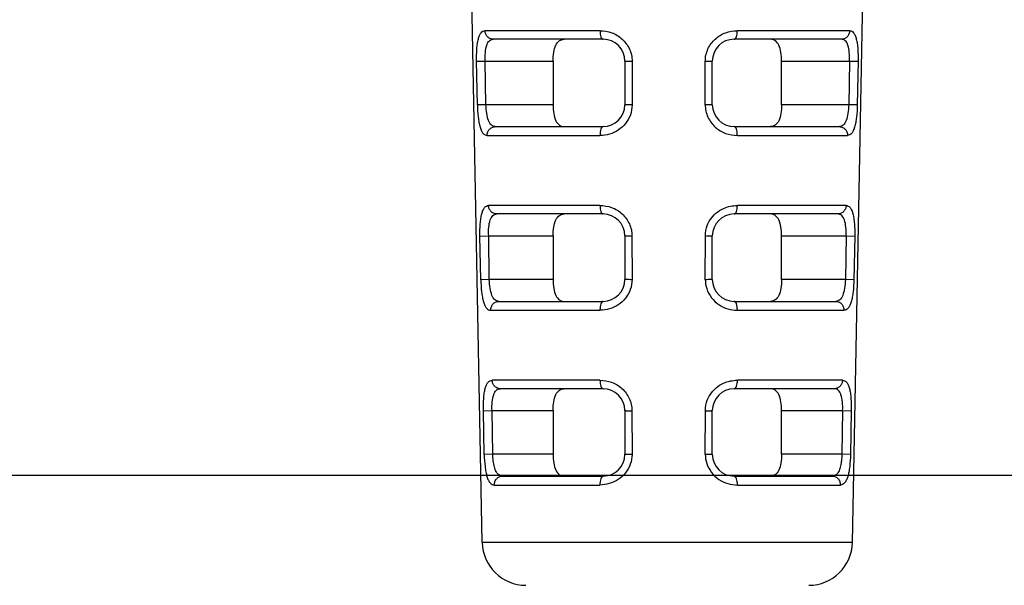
# Model space of a CAD drawing. Header units: millimetres. Extents: x 0 to 420, y 0 to 297.
# Tile 20 of 37: x 300 to 323, y 56 to 69. Entities that reach past the tile are written whole.
import ezdxf

# ---------------------------------------------------------------- set-up
doc = ezdxf.new("R2010")
doc.units = ezdxf.units.MM
doc.header["$LTSCALE"] = 23.1
doc.layers.get('0').update_dxf_attribs({"linetype": 'CONTINUOUS'})
doc.layers.add('00_COMPONENTS', color=7, linetype='CONTINUOUS')

msp = doc.modelspace()

# ---------------------------------------------------------------- linework, layer by layer
at = {"color": 7}
msp.add_line((235, 59), (415, 59), dxfattribs=at)
at = {"layer": '00_COMPONENTS', "color": 7}
for p, q in [((311.075, 57.463), (310.186, 104.188)), ((319.545, 57.463), (320.435, 104.188)), ((313.839, 68.982), (311.325, 68.982)), ((319.295, 68.982), (316.839, 68.982)), ((311.159, 67.482), (311.144, 68.482)), ((312.695, 68.482), (312.695, 67.482)), ((314.339, 68.482), (314.339, 67.482)), ((316.339, 67.482), (316.339, 68.482)), ((317.925, 67.482), (317.925, 68.482)), ((319.476, 68.482), (319.462, 67.482)), ((311.374, 66.982), (313.839, 66.982)), ((316.839, 66.982), (319.246, 66.982)), ((313.839, 64.982), (311.407, 64.982)), ((319.214, 64.982), (316.839, 64.982)), ((311.236, 63.482), (311.222, 64.482)), ((312.695, 64.482), (312.695, 63.482)), ((314.339, 64.482), (314.339, 63.482)), ((316.339, 63.482), (316.339, 64.482)), ((317.925, 63.482), (317.925, 64.482)), ((319.399, 64.482), (319.384, 63.482)), ((311.456, 62.982), (313.839, 62.982)), ((316.839, 62.982), (319.165, 62.982)), ((313.839, 60.982), (311.488, 60.982)), ((319.132, 60.982), (316.839, 60.982)), ((311.314, 59.482), (311.299, 60.482)), ((312.695, 60.482), (312.695, 59.482)), ((314.339, 60.482), (314.339, 59.482)), ((316.339, 59.482), (316.339, 60.482)), ((317.925, 59.482), (317.925, 60.482)), ((319.321, 60.482), (319.306, 59.482)), ((311.537, 58.982), (313.839, 58.982)), ((316.839, 58.982), (319.083, 58.982))]:
    msp.add_line(p, q, dxfattribs=at)
at = {"layer": '00_COMPONENTS', "color": 4}
for p, q in [((313.77, 69.178), (311.138, 69.178)), ((319.482, 69.178), (316.911, 69.178)), ((310.945, 68.478), (311.144, 68.482)), ((310.964, 67.478), (310.945, 68.478)), ((311.144, 68.482), (312.695, 68.482)), ((314.502, 68.478), (314.504, 67.478)), ((316.178, 67.478), (316.179, 68.478)), ((317.925, 68.482), (319.476, 68.482)), ((319.476, 68.482), (319.675, 68.478)), ((319.675, 68.478), (319.656, 67.478)), ((311.159, 67.482), (310.964, 67.478)), ((312.695, 67.482), (311.159, 67.482)), ((319.462, 67.482), (317.925, 67.482)), ((319.656, 67.478), (319.462, 67.482)), ((311.187, 66.778), (313.769, 66.778)), ((316.912, 66.778), (319.433, 66.778)), ((313.769, 65.178), (311.22, 65.178)), ((319.4, 65.178), (316.912, 65.178)), ((311.023, 64.478), (311.222, 64.482)), ((311.042, 63.478), (311.023, 64.478)), ((311.222, 64.482), (312.695, 64.482)), ((314.501, 64.478), (314.503, 63.478)), ((316.178, 63.478), (316.18, 64.478)), ((317.925, 64.482), (319.399, 64.482)), ((319.399, 64.482), (319.597, 64.478)), ((319.597, 64.478), (319.578, 63.478)), ((311.236, 63.482), (311.042, 63.478)), ((312.695, 63.482), (311.236, 63.482)), ((319.384, 63.482), (317.925, 63.482)), ((319.578, 63.478), (319.384, 63.482)), ((311.269, 62.778), (313.768, 62.778)), ((316.913, 62.778), (319.351, 62.778)), ((313.768, 61.178), (311.302, 61.178)), ((319.318, 61.178), (316.914, 61.178)), ((311.101, 60.478), (311.299, 60.482)), ((311.12, 59.478), (311.101, 60.478)), ((311.299, 60.482), (312.695, 60.482)), ((314.501, 60.478), (314.502, 59.478)), ((316.179, 59.478), (316.181, 60.478)), ((317.925, 60.482), (319.321, 60.482)), ((319.321, 60.482), (319.519, 60.478)), ((319.519, 60.478), (319.5, 59.478)), ((311.314, 59.482), (311.12, 59.478)), ((312.695, 59.482), (311.314, 59.482)), ((319.306, 59.482), (317.925, 59.482)), ((319.5, 59.478), (319.306, 59.482)), ((311.352, 58.778), (313.767, 58.778)), ((316.915, 58.778), (319.269, 58.778)), ((319.545, 57.463), (311.075, 57.463))]:
    msp.add_line(p, q, dxfattribs=at)
at = {"layer": '00_COMPONENTS', "color": 7}
for centre, radius, start, end in [((313.839, 68.482), 0.5, 0, 90), ((316.839, 68.482), 0.5, 90, 180), ((313.839, 67.482), 0.5, 270, 360), ((316.839, 67.482), 0.5, 180, 270), ((313.839, 64.482), 0.5, 0, 90), ((316.839, 64.482), 0.5, 90, 180), ((313.839, 63.482), 0.5, 270, 360), ((316.839, 63.482), 0.5, 180, 270), ((313.839, 60.482), 0.5, 0, 90), ((316.839, 60.482), 0.5, 90, 180), ((313.839, 59.482), 0.5, 270, 360), ((316.839, 59.482), 0.5, 180, 270), ((312.075, 57.482), 1, 181.0907, 270), ((318.545, 57.482), 1, 270, 358.9093)]:
    msp.add_arc(centre, radius, start, end, dxfattribs=at)
at = {"layer": '00_COMPONENTS', "color": 4}
for points, knots in [([(310.945, 68.481), (310.945, 68.574), (310.945, 68.708), (310.963, 68.876), (310.982, 68.981), (311.008, 69.065), (311.041, 69.129), (311.087, 69.167), (311.122, 69.176), (311.138, 69.178)], [0, 0, 0, 0, 0.361617, 0.521279, 0.659943, 0.775124, 0.865549, 0.935292, 1, 1, 1, 1]), ([(311.325, 68.982), (311.3, 68.982), (311.251, 68.993), (311.19, 69.037), (311.149, 69.1), (311.138, 69.152), (311.138, 69.178)], [0, 0, 0, 0, 0.253217, 0.489244, 0.731001, 1, 1, 1, 1]), ([(313.77, 69.178), (313.86, 69.174), (314.045, 69.149), (314.288, 68.998), (314.459, 68.767), (314.505, 68.576), (314.502, 68.481)], [0, 0, 0, 0, 0.24316, 0.492361, 0.745611, 1, 1, 1, 1]), ([(313.77, 69.178), (313.77, 69.152), (313.773, 69.105), (313.788, 69.044), (313.805, 69.001), (313.829, 68.982), (313.839, 68.982)], [0, 0, 0, 0, 0.360154, 0.644139, 0.855089, 1, 1, 1, 1]), ([(316.18, 68.481), (316.177, 68.576), (316.222, 68.768), (316.366, 68.962), (316.517, 69.074), (316.683, 69.154), (316.821, 69.175), (316.911, 69.178)], [0, 0, 0, 0, 0.254735, 0.507805, 0.633651, 0.757799, 1, 1, 1, 1]), ([(316.839, 68.982), (316.85, 68.982), (316.874, 69.001), (316.893, 69.044), (316.908, 69.105), (316.911, 69.152), (316.911, 69.178)], [0, 0, 0, 0, 0.148167, 0.35947, 0.642176, 1, 1, 1, 1]), ([(319.482, 69.178), (319.482, 69.152), (319.471, 69.1), (319.43, 69.037), (319.37, 68.993), (319.32, 68.982), (319.295, 68.982)], [0, 0, 0, 0, 0.268999, 0.510755, 0.746783, 1, 1, 1, 1]), ([(319.482, 69.178), (319.499, 69.177), (319.533, 69.168), (319.579, 69.129), (319.612, 69.065), (319.638, 68.981), (319.657, 68.876), (319.674, 68.708), (319.677, 68.574), (319.675, 68.481)], [0, 0, 0, 0, 0.064447, 0.135014, 0.225399, 0.340373, 0.479236, 0.639296, 1, 1, 1, 1]), ([(311.144, 68.482), (311.14, 68.548), (311.142, 68.67), (311.165, 68.814), (311.202, 68.903), (311.236, 68.949), (311.278, 68.977), (311.31, 68.982), (311.325, 68.982)], [0, 0, 0, 0, 0.342109, 0.630277, 0.744003, 0.838526, 0.920415, 1, 1, 1, 1]), ([(319.476, 68.482), (319.48, 68.548), (319.478, 68.67), (319.455, 68.814), (319.418, 68.903), (319.384, 68.949), (319.342, 68.977), (319.31, 68.982), (319.295, 68.982)], [0, 0, 0, 0, 0.342064, 0.630177, 0.743993, 0.838538, 0.920462, 1, 1, 1, 1]), ([(314.339, 68.482), (314.339, 68.481), (314.347, 68.482), (314.352, 68.48), (314.369, 68.48), (314.387, 68.48), (314.41, 68.479), (314.449, 68.479), (314.48, 68.478), (314.502, 68.478)], [0, 0, 0, 0, 0.018997, 0.077773, 0.170373, 0.288442, 0.425762, 0.591456, 1, 1, 1, 1]), ([(316.179, 68.478), (316.201, 68.478), (316.232, 68.479), (316.27, 68.479), (316.292, 68.48), (316.31, 68.48), (316.326, 68.48), (316.332, 68.482), (316.34, 68.481), (316.339, 68.482)], [0, 0, 0, 0, 0.408805, 0.574145, 0.711524, 0.829816, 0.922396, 0.981071, 1, 1, 1, 1]), ([(310.964, 67.481), (310.966, 67.388), (310.974, 67.253), (310.998, 67.083), (311.021, 66.977), (311.051, 66.892), (311.087, 66.828), (311.135, 66.789), (311.17, 66.78), (311.187, 66.778)], [0, 0, 0, 0, 0.357954, 0.517174, 0.656487, 0.772178, 0.863282, 0.93481, 1, 1, 1, 1]), ([(311.374, 66.982), (311.358, 66.982), (311.326, 66.988), (311.282, 67.016), (311.245, 67.061), (311.203, 67.15), (311.174, 67.293), (311.161, 67.416), (311.159, 67.482)], [0, 0, 0, 0, 0.080259, 0.16363, 0.25968, 0.373978, 0.660675, 1, 1, 1, 1]), ([(314.504, 67.478), (314.482, 67.478), (314.451, 67.479), (314.412, 67.479), (314.389, 67.479), (314.37, 67.48), (314.355, 67.48), (314.346, 67.482), (314.34, 67.481), (314.339, 67.482)], [0, 0, 0, 0, 0.401339, 0.564772, 0.701213, 0.819725, 0.914146, 0.976273, 1, 1, 1, 1]), ([(316.177, 67.481), (316.176, 67.385), (316.221, 67.193), (316.392, 66.959), (316.636, 66.809), (316.821, 66.782), (316.912, 66.778)], [0, 0, 0, 0, 0.255603, 0.509099, 0.757603, 1, 1, 1, 1]), ([(316.339, 67.482), (316.339, 67.481), (316.333, 67.482), (316.324, 67.48), (316.309, 67.48), (316.29, 67.479), (316.267, 67.479), (316.23, 67.479), (316.199, 67.478), (316.178, 67.478)], [0, 0, 0, 0, 0.023715, 0.085785, 0.18021, 0.298943, 0.43545, 0.598521, 1, 1, 1, 1]), ([(319.462, 67.482), (319.459, 67.416), (319.447, 67.293), (319.417, 67.15), (319.375, 67.061), (319.338, 67.016), (319.294, 66.988), (319.262, 66.982), (319.246, 66.982)], [0, 0, 0, 0, 0.339327, 0.62603, 0.740464, 0.836361, 0.919709, 1, 1, 1, 1]), ([(319.656, 67.481), (319.654, 67.388), (319.646, 67.252), (319.623, 67.083), (319.599, 66.977), (319.569, 66.892), (319.533, 66.828), (319.486, 66.789), (319.45, 66.78), (319.433, 66.778)], [0, 0, 0, 0, 0.358134, 0.517757, 0.656439, 0.771789, 0.863124, 0.934723, 1, 1, 1, 1]), ([(314.464, 67.253), (314.439, 67.181), (314.362, 67.047), (314.193, 66.894), (313.989, 66.798), (313.842, 66.782), (313.769, 66.778)], [0, 0, 0, 0, 0.255313, 0.508031, 0.756138, 1, 1, 1, 1]), ([(311.187, 66.778), (311.187, 66.806), (311.196, 66.859), (311.237, 66.925), (311.298, 66.971), (311.348, 66.982), (311.374, 66.982)], [0, 0, 0, 0, 0.269458, 0.511148, 0.746863, 1, 1, 1, 1]), ([(313.839, 66.982), (313.828, 66.982), (313.804, 66.962), (313.786, 66.918), (313.772, 66.854), (313.769, 66.805), (313.769, 66.778)], [0, 0, 0, 0, 0.145367, 0.357256, 0.64151, 1, 1, 1, 1]), ([(316.912, 66.778), (316.912, 66.805), (316.909, 66.854), (316.894, 66.918), (316.875, 66.963), (316.851, 66.982), (316.839, 66.982)], [0, 0, 0, 0, 0.356198, 0.639167, 0.85138, 1, 1, 1, 1]), ([(319.246, 66.982), (319.272, 66.982), (319.323, 66.971), (319.383, 66.925), (319.424, 66.859), (319.434, 66.806), (319.433, 66.778)], [0, 0, 0, 0, 0.253137, 0.488853, 0.730543, 1, 1, 1, 1]), ([(311.023, 64.481), (311.022, 64.574), (311.023, 64.708), (311.041, 64.877), (311.061, 64.981), (311.088, 65.066), (311.121, 65.13), (311.169, 65.167), (311.203, 65.176), (311.22, 65.178)], [0, 0, 0, 0, 0.360923, 0.520216, 0.658559, 0.773539, 0.86402, 0.93432, 1, 1, 1, 1]), ([(311.407, 64.982), (311.382, 64.982), (311.332, 64.993), (311.272, 65.037), (311.231, 65.1), (311.22, 65.152), (311.22, 65.178)], [0, 0, 0, 0, 0.252905, 0.488821, 0.730693, 1, 1, 1, 1]), ([(313.769, 65.178), (313.859, 65.174), (314.044, 65.149), (314.287, 64.998), (314.458, 64.767), (314.504, 64.576), (314.501, 64.481)], [0, 0, 0, 0, 0.242883, 0.492044, 0.745414, 1, 1, 1, 1]), ([(313.769, 65.178), (313.769, 65.152), (313.772, 65.105), (313.787, 65.044), (313.805, 65.001), (313.829, 64.982), (313.839, 64.982)], [0, 0, 0, 0, 0.359083, 0.642479, 0.853588, 1, 1, 1, 1]), ([(316.595, 65.11), (316.645, 65.133), (316.75, 65.165), (316.859, 65.175), (316.912, 65.178)], [0, 0, 0, 0, 0.503542, 1, 1, 1, 1]), ([(316.839, 64.982), (316.85, 64.982), (316.875, 65), (316.894, 65.044), (316.909, 65.105), (316.912, 65.152), (316.912, 65.178)], [0, 0, 0, 0, 0.149717, 0.361195, 0.643291, 1, 1, 1, 1]), ([(319.4, 65.178), (319.4, 65.152), (319.389, 65.1), (319.348, 65.037), (319.288, 64.993), (319.239, 64.982), (319.214, 64.982)], [0, 0, 0, 0, 0.269307, 0.511178, 0.747095, 1, 1, 1, 1]), ([(319.4, 65.178), (319.417, 65.177), (319.452, 65.168), (319.498, 65.129), (319.533, 65.066), (319.559, 64.981), (319.579, 64.877), (319.597, 64.708), (319.6, 64.574), (319.597, 64.481)], [0, 0, 0, 0, 0.065426, 0.136533, 0.226986, 0.341764, 0.480296, 0.639986, 1, 1, 1, 1]), ([(311.222, 64.482), (311.218, 64.548), (311.22, 64.67), (311.243, 64.814), (311.281, 64.903), (311.316, 64.949), (311.359, 64.977), (311.391, 64.982), (311.407, 64.982)], [0, 0, 0, 0, 0.341185, 0.628517, 0.742065, 0.836785, 0.919374, 1, 1, 1, 1]), ([(316.224, 64.722), (316.24, 64.765), (316.325, 64.927), (316.472, 65.054), (316.595, 65.11)], [0, 0, 0, 0, 0.254598, 1, 1, 1, 1]), ([(319.399, 64.482), (319.402, 64.548), (319.4, 64.67), (319.377, 64.814), (319.339, 64.903), (319.305, 64.949), (319.261, 64.977), (319.229, 64.982), (319.214, 64.982)], [0, 0, 0, 0, 0.341138, 0.628418, 0.742054, 0.836795, 0.919415, 1, 1, 1, 1]), ([(314.339, 64.482), (314.339, 64.481), (314.347, 64.482), (314.352, 64.48), (314.369, 64.48), (314.387, 64.48), (314.41, 64.479), (314.448, 64.479), (314.479, 64.478), (314.501, 64.478)], [0, 0, 0, 0, 0.018983, 0.077737, 0.170333, 0.288455, 0.425784, 0.591393, 1, 1, 1, 1]), ([(316.18, 64.478), (316.202, 64.478), (316.232, 64.479), (316.27, 64.479), (316.293, 64.48), (316.31, 64.48), (316.326, 64.48), (316.332, 64.482), (316.34, 64.481), (316.339, 64.482)], [0, 0, 0, 0, 0.408846, 0.57409, 0.711487, 0.829833, 0.922413, 0.981071, 1, 1, 1, 1]), ([(311.042, 63.481), (311.044, 63.387), (311.051, 63.252), (311.076, 63.082), (311.1, 62.977), (311.13, 62.891), (311.168, 62.827), (311.216, 62.789), (311.252, 62.78), (311.269, 62.778)], [0, 0, 0, 0, 0.357238, 0.516096, 0.655062, 0.770543, 0.861742, 0.933833, 1, 1, 1, 1]), ([(311.456, 62.982), (311.44, 62.982), (311.407, 62.988), (311.362, 63.015), (311.324, 63.061), (311.281, 63.149), (311.251, 63.293), (311.239, 63.415), (311.236, 63.482)], [0, 0, 0, 0, 0.081298, 0.165364, 0.261623, 0.37576, 0.661619, 1, 1, 1, 1]), ([(314.503, 63.478), (314.481, 63.478), (314.45, 63.479), (314.412, 63.479), (314.389, 63.479), (314.37, 63.48), (314.355, 63.48), (314.346, 63.482), (314.34, 63.481), (314.339, 63.482)], [0, 0, 0, 0, 0.401375, 0.564722, 0.701175, 0.819741, 0.914162, 0.976275, 1, 1, 1, 1]), ([(316.339, 63.482), (316.339, 63.481), (316.333, 63.482), (316.324, 63.48), (316.309, 63.48), (316.29, 63.479), (316.268, 63.479), (316.23, 63.479), (316.2, 63.478), (316.178, 63.478)], [0, 0, 0, 0, 0.023713, 0.085768, 0.180195, 0.298985, 0.435516, 0.598492, 1, 1, 1, 1]), ([(319.384, 63.482), (319.381, 63.415), (319.369, 63.293), (319.339, 63.149), (319.296, 63.061), (319.258, 63.015), (319.214, 62.988), (319.181, 62.982), (319.165, 62.982)], [0, 0, 0, 0, 0.338383, 0.624252, 0.73852, 0.834624, 0.918664, 1, 1, 1, 1]), ([(319.578, 63.481), (319.576, 63.388), (319.569, 63.252), (319.544, 63.082), (319.52, 62.977), (319.49, 62.892), (319.453, 62.828), (319.404, 62.789), (319.368, 62.78), (319.351, 62.778)], [0, 0, 0, 0, 0.357413, 0.516667, 0.655017, 0.770174, 0.861593, 0.933745, 1, 1, 1, 1]), ([(314.463, 63.253), (314.438, 63.181), (314.361, 63.047), (314.192, 62.894), (313.988, 62.798), (313.841, 62.782), (313.768, 62.778)], [0, 0, 0, 0, 0.255531, 0.508359, 0.756393, 1, 1, 1, 1]), ([(316.211, 63.273), (316.235, 63.199), (316.311, 63.06), (316.48, 62.897), (316.689, 62.799), (316.839, 62.781), (316.913, 62.778)], [0, 0, 0, 0, 0.256197, 0.509269, 0.757266, 1, 1, 1, 1]), ([(311.269, 62.778), (311.269, 62.806), (311.278, 62.859), (311.319, 62.925), (311.38, 62.971), (311.43, 62.982), (311.456, 62.982)], [0, 0, 0, 0, 0.269777, 0.511592, 0.747194, 1, 1, 1, 1]), ([(313.839, 62.982), (313.828, 62.982), (313.804, 62.962), (313.785, 62.918), (313.771, 62.854), (313.768, 62.805), (313.768, 62.778)], [0, 0, 0, 0, 0.146883, 0.35892, 0.642575, 1, 1, 1, 1]), ([(316.913, 62.778), (316.913, 62.805), (316.91, 62.854), (316.895, 62.918), (316.876, 62.963), (316.851, 62.982), (316.839, 62.982)], [0, 0, 0, 0, 0.355086, 0.637435, 0.849813, 1, 1, 1, 1]), ([(319.165, 62.982), (319.19, 62.982), (319.241, 62.971), (319.302, 62.925), (319.342, 62.859), (319.351, 62.806), (319.351, 62.778)], [0, 0, 0, 0, 0.252807, 0.48841, 0.730224, 1, 1, 1, 1]), ([(311.101, 60.481), (311.1, 60.574), (311.101, 60.708), (311.12, 60.877), (311.14, 60.982), (311.167, 61.066), (311.202, 61.13), (311.25, 61.167), (311.285, 61.176), (311.302, 61.178)], [0, 0, 0, 0, 0.360198, 0.519104, 0.657113, 0.771888, 0.862432, 0.933316, 1, 1, 1, 1]), ([(311.488, 60.982), (311.463, 60.982), (311.414, 60.993), (311.354, 61.037), (311.313, 61.1), (311.303, 61.152), (311.302, 61.178)], [0, 0, 0, 0, 0.252573, 0.488372, 0.730366, 1, 1, 1, 1]), ([(313.768, 61.178), (313.858, 61.174), (314.043, 61.149), (314.285, 60.998), (314.457, 60.768), (314.503, 60.576), (314.5, 60.481)], [0, 0, 0, 0, 0.24259, 0.491707, 0.745204, 1, 1, 1, 1]), ([(313.768, 61.178), (313.768, 61.152), (313.771, 61.105), (313.786, 61.044), (313.804, 61.001), (313.828, 60.982), (313.839, 60.982)], [0, 0, 0, 0, 0.357971, 0.640757, 0.852036, 1, 1, 1, 1]), ([(316.225, 60.722), (316.241, 60.765), (316.326, 60.927), (316.473, 61.054), (316.596, 61.11)], [0, 0, 0, 0, 0.254698, 1, 1, 1, 1]), ([(316.596, 61.11), (316.646, 61.133), (316.751, 61.165), (316.86, 61.175), (316.914, 61.178)], [0, 0, 0, 0, 0.503711, 1, 1, 1, 1]), ([(316.839, 60.982), (316.85, 60.982), (316.875, 61), (316.895, 61.044), (316.91, 61.105), (316.914, 61.152), (316.914, 61.178)], [0, 0, 0, 0, 0.15132, 0.362986, 0.644451, 1, 1, 1, 1]), ([(319.318, 61.178), (319.318, 61.152), (319.307, 61.1), (319.266, 61.037), (319.206, 60.993), (319.157, 60.982), (319.132, 60.982)], [0, 0, 0, 0, 0.269634, 0.511628, 0.747427, 1, 1, 1, 1]), ([(319.318, 61.178), (319.335, 61.176), (319.37, 61.168), (319.418, 61.13), (319.453, 61.066), (319.481, 60.982), (319.501, 60.877), (319.519, 60.708), (319.522, 60.574), (319.519, 60.481)], [0, 0, 0, 0, 0.066567, 0.137723, 0.228222, 0.343348, 0.481879, 0.640909, 1, 1, 1, 1]), ([(311.299, 60.482), (311.296, 60.548), (311.298, 60.671), (311.322, 60.815), (311.36, 60.904), (311.396, 60.949), (311.44, 60.977), (311.472, 60.982), (311.488, 60.982)], [0, 0, 0, 0, 0.340175, 0.62658, 0.740042, 0.834994, 0.918326, 1, 1, 1, 1]), ([(319.321, 60.482), (319.324, 60.548), (319.323, 60.671), (319.298, 60.815), (319.26, 60.904), (319.224, 60.949), (319.18, 60.977), (319.148, 60.982), (319.132, 60.982)], [0, 0, 0, 0, 0.340194, 0.626608, 0.74007, 0.835016, 0.918345, 1, 1, 1, 1]), ([(314.339, 60.482), (314.339, 60.481), (314.347, 60.482), (314.352, 60.48), (314.369, 60.48), (314.387, 60.48), (314.409, 60.479), (314.448, 60.479), (314.479, 60.478), (314.501, 60.478)], [0, 0, 0, 0, 0.01897, 0.077699, 0.170291, 0.288468, 0.42581, 0.591331, 1, 1, 1, 1]), ([(316.181, 60.478), (316.202, 60.478), (316.233, 60.479), (316.27, 60.479), (316.293, 60.48), (316.31, 60.48), (316.327, 60.48), (316.332, 60.482), (316.34, 60.481), (316.339, 60.482)], [0, 0, 0, 0, 0.408903, 0.57405, 0.711472, 0.829878, 0.922453, 0.981086, 1, 1, 1, 1]), ([(311.12, 59.481), (311.121, 59.387), (311.129, 59.252), (311.155, 59.082), (311.179, 58.976), (311.21, 58.891), (311.248, 58.827), (311.297, 58.789), (311.334, 58.78), (311.352, 58.778)], [0, 0, 0, 0, 0.356486, 0.514963, 0.653577, 0.768848, 0.860144, 0.932821, 1, 1, 1, 1]), ([(311.537, 58.982), (311.521, 58.982), (311.488, 58.988), (311.433, 59.021), (311.383, 59.092), (311.347, 59.201), (311.324, 59.335), (311.316, 59.431), (311.314, 59.482)], [0, 0, 0, 0, 0.082388, 0.1672, 0.317804, 0.510613, 0.743893, 1, 1, 1, 1]), ([(314.502, 59.478), (314.48, 59.478), (314.45, 59.479), (314.412, 59.479), (314.389, 59.479), (314.37, 59.48), (314.355, 59.48), (314.346, 59.482), (314.34, 59.481), (314.339, 59.482)], [0, 0, 0, 0, 0.401411, 0.564667, 0.701136, 0.819756, 0.914179, 0.976278, 1, 1, 1, 1]), ([(316.339, 59.482), (316.339, 59.481), (316.333, 59.482), (316.324, 59.48), (316.309, 59.48), (316.29, 59.479), (316.268, 59.479), (316.231, 59.479), (316.2, 59.478), (316.179, 59.478)], [0, 0, 0, 0, 0.023711, 0.085752, 0.180179, 0.299029, 0.435587, 0.598465, 1, 1, 1, 1]), ([(319.306, 59.482), (319.305, 59.448), (319.3, 59.381), (319.286, 59.272), (319.263, 59.162), (319.222, 59.063), (319.16, 58.996), (319.107, 58.982), (319.083, 58.982)], [0, 0, 0, 0, 0.172205, 0.338021, 0.559285, 0.737512, 0.876805, 1, 1, 1, 1]), ([(319.5, 59.48), (319.498, 59.387), (319.491, 59.251), (319.466, 59.081), (319.441, 58.976), (319.41, 58.891), (319.373, 58.827), (319.323, 58.789), (319.286, 58.781), (319.269, 58.778)], [0, 0, 0, 0, 0.357059, 0.515796, 0.653326, 0.768404, 0.860277, 0.932614, 1, 1, 1, 1]), ([(316.212, 59.273), (316.236, 59.199), (316.312, 59.059), (316.481, 58.897), (316.691, 58.799), (316.841, 58.781), (316.915, 58.778)], [0, 0, 0, 0, 0.256452, 0.509649, 0.757565, 1, 1, 1, 1]), ([(314.462, 59.253), (314.438, 59.181), (314.361, 59.047), (314.191, 58.893), (313.986, 58.798), (313.839, 58.782), (313.767, 58.778)], [0, 0, 0, 0, 0.255762, 0.508709, 0.756663, 1, 1, 1, 1]), ([(311.352, 58.778), (311.351, 58.806), (311.36, 58.859), (311.401, 58.925), (311.462, 58.971), (311.512, 58.982), (311.537, 58.982)], [0, 0, 0, 0, 0.270116, 0.512063, 0.747545, 1, 1, 1, 1]), ([(313.839, 58.982), (313.828, 58.982), (313.803, 58.963), (313.784, 58.918), (313.769, 58.854), (313.767, 58.805), (313.767, 58.778)], [0, 0, 0, 0, 0.148451, 0.360648, 0.643683, 1, 1, 1, 1]), ([(316.915, 58.778), (316.915, 58.805), (316.912, 58.854), (316.896, 58.918), (316.876, 58.963), (316.851, 58.982), (316.839, 58.982)], [0, 0, 0, 0, 0.353931, 0.635637, 0.848193, 1, 1, 1, 1]), ([(319.083, 58.982), (319.108, 58.982), (319.159, 58.971), (319.219, 58.925), (319.26, 58.859), (319.269, 58.806), (319.269, 58.778)], [0, 0, 0, 0, 0.252455, 0.487937, 0.729884, 1, 1, 1, 1])]:
    msp.add_open_spline(points, degree=3, knots=knots, dxfattribs=at)
at = {"layer": '00_COMPONENTS', "color": 7}
for points, knots in [([(312.695, 68.482), (312.695, 68.55), (312.704, 68.675), (312.747, 68.838), (312.818, 68.941), (312.891, 68.977), (312.928, 68.982), (312.946, 68.982)], [0, 0, 0, 0, 0.330881, 0.61024, 0.820762, 0.910947, 1, 1, 1, 1]), ([(317.925, 68.482), (317.925, 68.55), (317.916, 68.675), (317.874, 68.838), (317.802, 68.94), (317.73, 68.977), (317.693, 68.982), (317.674, 68.982)], [0, 0, 0, 0, 0.330704, 0.610116, 0.820708, 0.910844, 1, 1, 1, 1]), ([(312.695, 67.482), (312.695, 67.414), (312.704, 67.289), (312.747, 67.126), (312.818, 67.024), (312.891, 66.987), (312.928, 66.982), (312.946, 66.982)], [0, 0, 0, 0, 0.330704, 0.610116, 0.820708, 0.910844, 1, 1, 1, 1]), ([(317.925, 67.482), (317.925, 67.414), (317.916, 67.289), (317.874, 67.126), (317.802, 67.024), (317.73, 66.987), (317.693, 66.982), (317.674, 66.982)], [0, 0, 0, 0, 0.330881, 0.61024, 0.820762, 0.910947, 1, 1, 1, 1]), ([(312.695, 64.482), (312.695, 64.55), (312.704, 64.675), (312.747, 64.838), (312.818, 64.941), (312.891, 64.977), (312.928, 64.982), (312.946, 64.982)], [0, 0, 0, 0, 0.330881, 0.61024, 0.820762, 0.910947, 1, 1, 1, 1]), ([(317.925, 64.482), (317.925, 64.55), (317.916, 64.675), (317.874, 64.838), (317.802, 64.94), (317.73, 64.977), (317.693, 64.982), (317.674, 64.982)], [0, 0, 0, 0, 0.330704, 0.610116, 0.820708, 0.910844, 1, 1, 1, 1]), ([(312.695, 63.482), (312.695, 63.414), (312.704, 63.289), (312.747, 63.126), (312.818, 63.024), (312.891, 62.987), (312.928, 62.982), (312.946, 62.982)], [0, 0, 0, 0, 0.330704, 0.610116, 0.820708, 0.910844, 1, 1, 1, 1]), ([(317.925, 63.482), (317.925, 63.414), (317.916, 63.289), (317.874, 63.126), (317.802, 63.024), (317.73, 62.987), (317.693, 62.982), (317.674, 62.982)], [0, 0, 0, 0, 0.330881, 0.61024, 0.820762, 0.910947, 1, 1, 1, 1]), ([(312.695, 60.482), (312.695, 60.55), (312.704, 60.675), (312.747, 60.838), (312.818, 60.941), (312.891, 60.977), (312.928, 60.982), (312.946, 60.982)], [0, 0, 0, 0, 0.330881, 0.61024, 0.820762, 0.910947, 1, 1, 1, 1]), ([(317.925, 60.482), (317.925, 60.55), (317.916, 60.675), (317.874, 60.838), (317.802, 60.94), (317.73, 60.977), (317.693, 60.982), (317.674, 60.982)], [0, 0, 0, 0, 0.330704, 0.610116, 0.820708, 0.910844, 1, 1, 1, 1]), ([(312.695, 59.482), (312.695, 59.414), (312.704, 59.289), (312.747, 59.126), (312.818, 59.024), (312.891, 58.987), (312.928, 58.982), (312.946, 58.982)], [0, 0, 0, 0, 0.330704, 0.610116, 0.820708, 0.910844, 1, 1, 1, 1]), ([(317.925, 59.482), (317.925, 59.414), (317.916, 59.289), (317.874, 59.126), (317.802, 59.024), (317.73, 58.987), (317.693, 58.982), (317.674, 58.982)], [0, 0, 0, 0, 0.330881, 0.61024, 0.820762, 0.910947, 1, 1, 1, 1])]:
    msp.add_open_spline(points, degree=3, knots=knots, dxfattribs=at)
at = {"layer": '00_COMPONENTS', "color": 4}
for points in [[(314.504, 67.48), (314.5, 67.403), (314.489, 67.325), (314.464, 67.253)], [(316.18, 64.481), (316.185, 64.563), (316.196, 64.646), (316.224, 64.722)], [(314.503, 63.48), (314.5, 63.403), (314.488, 63.326), (314.463, 63.253)], [(316.178, 63.481), (316.177, 63.411), (316.189, 63.34), (316.211, 63.273)], [(316.181, 60.481), (316.186, 60.563), (316.197, 60.646), (316.225, 60.722)], [(314.503, 59.48), (314.499, 59.404), (314.488, 59.326), (314.462, 59.253)], [(316.178, 59.481), (316.178, 59.411), (316.19, 59.34), (316.212, 59.273)]]:
    msp.add_open_spline(points, degree=3, dxfattribs=at)

doc.saveas('drawing.dxf')
